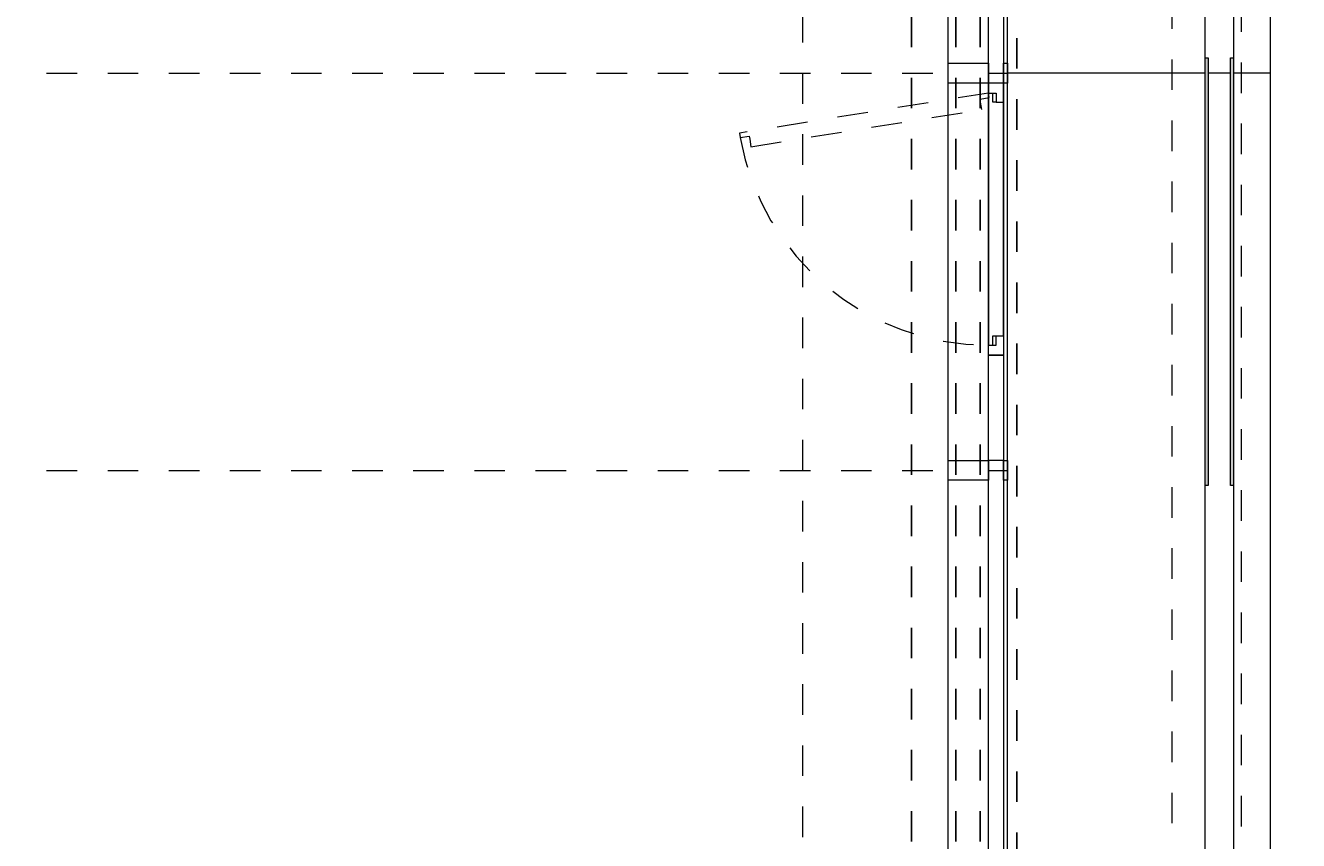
# Model space of a CAD drawing. Header units: metres. Extents: x -13 to 93, y -119 to 25.
# Tile 47 of 256: x 38.51 to 42.67, y -109.31 to -106.64. Entities that reach past the tile are written whole.
import ezdxf

# ---------------------------------------------------------------- set-up
doc = ezdxf.new("R2010")
doc.units = ezdxf.units.M
doc.header["$LTSCALE"] = 0.00508
doc.header["$PDMODE"] = 1
doc.header["$PDSIZE"] = -2
for name, pattern in [('STYLE_05', [0.19684, 0.069505, -0.127335]), ('STYLE_06', [1.0537, 0.590515, -0.19684, 0.069505, -0.19684]), ('STYLE_11', [0.393677, 0.196838, -0.196838]), ('STYLE_14', [0.250778, 0.07164, -0.179138])]:
    doc.linetypes.add(name, pattern=pattern)
doc.layers.get('0').update_dxf_attribs({"lineweight": 18})
for name, color, linetype, lineweight in [('3-3-0 AW Fassade', 7, 'Continuous', 18), ('3-3-8 Sonnenschutz', 7, 'Continuous', 18), ('3-5-1-2 DeckenSprung VED', 7, 'STYLE_11', 25), ('3-5-9 DeckenSonstig VED', 7, 'STYLE_11', 25), ('Ans-Kante', 7, 'Continuous', 18), ('Bemaßung', 7, 'Continuous', 18), ('Plan-Achse', 1, 'STYLE_06', 18), ('Plan-Achsen-Fassade', 1, 'STYLE_06', 18)]:
    doc.layers.add(name, color=color, linetype=linetype, lineweight=lineweight)
doc.layers.get('0').freeze()
doc.styles.add('Arial', font='ARIAL.TTF')
doc.dimstyles.new('MTZ_200', dxfattribs={"dimtxt": 0.075762, "dimasz": 0.000706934, "dimexe": 0.001, "dimexo": 0.003, "dimgap": 0.0001, "dimtad": 1, "dimdec": 4, "dimzin": 11, "dimtxsty": 'Arial', "dimblk": 'VW_SLASH', "dimcen": 0, "dimdle": 0.001, "dimazin": 0, "dimtfac": 1, "dimtdec": 4, "dimtix": 1, "dimtmove": 0, "dimatfit": 0, "dimldrblk": 'VW_FILLEDARROW', "dimfxl": 0, "dimfrac": 2, "dimtolj": 1, "dimtzin": 11, "dimarcsym": 0})

# ---------------------------------------------------------------- blocks, each defined once
blk = doc.blocks.new('S_Profil_Fassade_Büro')
at = {"layer": '3-3-0 AW Fassade', "color": 7}
blk.add_line((-0.132, 0), (-0.195, 0), dxfattribs=at)
for points in [[(-0.195, 0.0325), (-0.182, 0.0325), (-0.182, -0.0325), (-0.195, -0.0325)], [(-0.132, 0.0325), (0, 0.0325), (0, -0.0325), (-0.132, -0.0325)]]:
    blk.add_lwpolyline(points, close=True, dxfattribs=at)
blk = doc.blocks.new('S_Fenster_GR_Feld')
at = {"layer": '3-3-0 AW Fassade', "color": 7}
blk.add_lwpolyline([(-0.05, 1.2675), (0, 1.2675), (0, 0.9225), (-0.05, 0.9225)], close=True, dxfattribs=at)
at = {"color": 7}
blk.add_wipeout([(-0.05, 0.095), (-0.025, 0.095), (-0.015, 0.095), (-0.015, 0.065), (0, 0.065), (0, 0.89), (-0.015, 0.89), (-0.015, 0.86), (-0.025, 0.86), (-0.05, 0.86)], dxfattribs=at).dxf.layer = '3-3-0 AW Fassade'
at = {"layer": '3-3-0 AW Fassade', "color": 7}
blk.add_lwpolyline([(-0.05, 0.095), (-0.025, 0.095), (-0.015, 0.095), (-0.015, 0.065), (0, 0.065), (0, 0.89), (-0.015, 0.89), (-0.015, 0.86), (-0.025, 0.86), (-0.05, 0.86)], close=True, dxfattribs=at)
at = {"color": 7}
for points in [[(-0.025, 0.86), (-0.05, 0.86), (-0.05, 0.9225), (0, 0.9225), (0, 0.89), (-0.025, 0.89)], [(-0.025, 0.095), (-0.05, 0.095), (-0.05, 0.0325), (0, 0.0325), (0, 0.065), (-0.025, 0.065)]]:
    blk.add_wipeout(points, dxfattribs=at).dxf.layer = '3-3-0 AW Fassade'
at = {"layer": '3-3-0 AW Fassade', "color": 7}
for points in [[(-0.025, 0.86), (-0.05, 0.86), (-0.05, 0.9225), (0, 0.9225), (0, 0.89), (-0.025, 0.89)], [(-0.025, 0.095), (-0.05, 0.095), (-0.05, 0.0325), (0, 0.0325), (0, 0.065), (-0.025, 0.065)]]:
    blk.add_lwpolyline(points, close=True, dxfattribs=at)
at = {"layer": '3-3-0 AW Fassade', "color": 7, "linetype": 'STYLE_05'}
blk.add_lwpolyline([(0.0217, 0.1191), (0.0256, 0.0944), (0.0272, 0.0846), (-0.0024, 0.0798), (0, 0.065), (0.8145, 0.1961), (0.8121, 0.2109), (0.7825, 0.2061), (0.7809, 0.216), (0.777, 0.2407)], close=True, dxfattribs=at)
at = {"layer": '3-3-0 AW Fassade', "color": 7, "linetype": 'STYLE_05', "lineweight": 18}
blk.add_arc((0, 0.065), 0.825, 10.1831, 90, dxfattribs=at)
blk = doc.blocks.new('*U472')
at = {"layer": 'Ans-Kante', "color": 7, "linetype": 'Continuous'}
blk.add_line((54.9936, -105.0036), (54.9936, -79.1536), dxfattribs=at)
blk = doc.blocks.new('*U511')
at = {"layer": 'Ans-Kante', "color": 8, "linetype": 'Continuous'}
for p, q in [((54.7796, -104.9236), (54.7796, -79.2336)), ((54.8726, -79.2336), (54.8726, -104.9236))]:
    blk.add_line(p, q, dxfattribs=at)
blk = doc.blocks.new('VW_SLASH')
at = {"color": 0, "linetype": 'ByBlock', "lineweight": -2}
blk.add_line((0, 0), (-1, 0), dxfattribs=at)
at = {"color": 0, "linetype": 'ByBlock', "lineweight": 20}
blk.add_line((0, 0), (0, 0), dxfattribs=at)
blk = doc.blocks.new('*D634')
at = {"layer": 'Bemaßung', "color": 0, "lineweight": -2}
for p, q in [((40.623, -86.415), (45.551, -86.415)), ((45.55, -111.5843), (45.55, -86.4157)), ((40.623, -111.585), (45.551, -111.585))]:
    blk.add_line(p, q, dxfattribs=at)
at = {"layer": 'Defpoints', "color": 0, "lineweight": 0}
for p in [(40.62, -86.415), (45.55, -86.415), (40.62, -111.585)]:
    blk.add_point(p, dxfattribs=at)
at = {"layer": 'Bemaßung', "color": 0, "lineweight": -2, "xscale": 0.00070693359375, "yscale": 0.00070693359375, "zscale": 0.00070693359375}
for p, rotation in [((45.55, -86.415), 90), ((45.55, -111.585), 270)]:
    blk.add_blockref('VW_SLASH', p, dxfattribs=dict(at, rotation=rotation))
at = {"layer": 'Bemaßung', "color": 0, "insert": (45.5436, -99), "char_height": 0.002273, "attachment_point": 5, "rotation": 90, "style": 'Arial'}
blk.add_mtext('\\A1;1258,5m', dxfattribs=at)
blk = doc.blocks.new('VW_FILLEDARROW')
at = {"color": 0, "lineweight": -2}
blk.add_solid([(0, 0), (0, 0), (0, 0)], dxfattribs=at)
blk = doc.blocks.new('*D644')
at = {"layer": 'Bemaßung', "color": 0, "lineweight": -2}
for p, q in [((41.579, -86.415), (45.901, -86.415)), ((45.9, -111.5843), (45.9, -86.4157)), ((41.579, -111.585), (45.901, -111.585))]:
    blk.add_line(p, q, dxfattribs=at)
at = {"layer": 'Defpoints', "color": 0, "lineweight": 0}
for p in [(41.576, -86.415), (45.9, -86.415), (41.576, -111.585)]:
    blk.add_point(p, dxfattribs=at)
at = {"layer": 'Bemaßung', "color": 0, "lineweight": -2, "xscale": 0.00070693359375, "yscale": 0.00070693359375, "zscale": 0.00070693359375}
for p, rotation in [((45.9, -86.415), 90), ((45.9, -111.585), 270)]:
    blk.add_blockref('VW_SLASH', p, dxfattribs=dict(at, rotation=rotation))
at = {"layer": 'Bemaßung', "color": 0, "insert": (45.8936, -99), "char_height": 0.002273, "attachment_point": 5, "rotation": 90, "style": 'Arial'}
blk.add_mtext('\\A1;1258,5m', dxfattribs=at)
blk = doc.blocks.new('*D704')
at = {"layer": 'Bemaßung', "color": 0, "lineweight": -2}
for p, q in [((40.623, -86.415), (45.551, -86.415)), ((45.55, -111.5843), (45.55, -86.4157)), ((40.623, -111.585), (45.551, -111.585))]:
    blk.add_line(p, q, dxfattribs=at)
at = {"layer": 'Defpoints', "color": 0, "lineweight": 0}
for p in [(40.62, -86.415), (45.55, -86.415), (40.62, -111.585)]:
    blk.add_point(p, dxfattribs=at)
at = {"layer": 'Bemaßung', "color": 0, "lineweight": -2, "xscale": 0.00070693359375, "yscale": 0.00070693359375, "zscale": 0.00070693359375}
for p, rotation in [((45.55, -86.415), 90), ((45.55, -111.585), 270)]:
    blk.add_blockref('VW_SLASH', p, dxfattribs=dict(at, rotation=rotation))
at = {"layer": 'Bemaßung', "color": 0, "insert": (45.5436, -99), "char_height": 0.002273, "attachment_point": 5, "rotation": 90, "style": 'Arial'}
blk.add_mtext('\\A1;1258,5m', dxfattribs=at)
blk = doc.blocks.new('*D708')
at = {"layer": 'Bemaßung', "color": 0, "lineweight": -2}
for p, q in [((41.579, -86.415), (45.901, -86.415)), ((45.9, -111.5843), (45.9, -86.4157)), ((41.579, -111.585), (45.901, -111.585))]:
    blk.add_line(p, q, dxfattribs=at)
at = {"layer": 'Defpoints', "color": 0, "lineweight": 0}
for p in [(41.576, -86.415), (45.9, -86.415), (41.576, -111.585)]:
    blk.add_point(p, dxfattribs=at)
at = {"layer": 'Bemaßung', "color": 0, "lineweight": -2, "xscale": 0.00070693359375, "yscale": 0.00070693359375, "zscale": 0.00070693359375}
for p, rotation in [((45.9, -86.415), 90), ((45.9, -111.585), 270)]:
    blk.add_blockref('VW_SLASH', p, dxfattribs=dict(at, rotation=rotation))
at = {"layer": 'Bemaßung', "color": 0, "insert": (45.8936, -99), "char_height": 0.002273, "attachment_point": 5, "rotation": 90, "style": 'Arial'}
blk.add_mtext('\\A1;1258,5m', dxfattribs=at)

msp = doc.modelspace()

# ---------------------------------------------------------------- hatches: boundary and pattern name
at = {"layer": '3-3-8 Sonnenschutz', "linetype": 'Continuous', "lineweight": 0}
for color, points in [(41, [(42.376, -106.75), (42.376, -108.15), (42.366, -108.15), (42.366, -106.75)]), (21, [(42.459, -106.75), (42.459, -108.15), (42.449, -108.15), (42.449, -106.75)])]:
    msp.add_hatch(color=color, dxfattribs=at).paths.add_polyline_path(points)

# ---------------------------------------------------------------- linework, layer by layer
at = {"layer": '3-3-0 AW Fassade'}
msp.add_lwpolyline([(41.657, -86.415), (41.707, -86.415), (41.707, -111.585), (41.657, -111.585)], close=True, dxfattribs=at)
at = {"layer": '3-3-8 Sonnenschutz', "color": 7, "linetype": 'Continuous', "lineweight": 18}
for points in [[(42.376, -106.75), (42.376, -108.15), (42.366, -108.15), (42.366, -106.75)], [(42.459, -106.75), (42.459, -108.15), (42.449, -108.15), (42.449, -106.75)]]:
    msp.add_lwpolyline(points, close=True, dxfattribs=at)
at = {"layer": '3-5-9 DeckenSonstig VED', "color": 7, "linetype": 'STYLE_05'}
msp.add_line((41.75, -111.585), (41.75, -86.415), dxfattribs=at)
at = {"layer": 'Ans-Kante', "color": 8, "linetype": 'Continuous'}
for p, q in [((41.525, -111.49), (41.525, -86.51)), ((41.72, -111.49), (41.72, -86.51))]:
    msp.add_line(p, q, dxfattribs=at)
at = {"layer": 'Ans-Kante', "color": 8}
for p, q in [((42.366, -106.8), (41.72, -106.8)), ((42.449, -106.8), (42.376, -106.8)), ((42.58, -106.8), (42.459, -106.8))]:
    msp.add_line(p, q, dxfattribs=at)
at = {"layer": 'Ans-Kante', "linetype": 'STYLE_14'}
msp.add_lwpolyline([(42.259, -86.165), (42.484, -86.165), (42.484, -111.855), (42.259, -111.855)], close=True, dxfattribs=at)
at = {"layer": 'Plan-Achsen-Fassade', "color": 9}
for p, q in [((27.575, -106.8), (41.525, -106.8)), ((27.575, -108.1), (41.525, -108.1))]:
    msp.add_line(p, q, dxfattribs=at)

# ---------------------------------------------------------------- block references
at = {"layer": '3-3-0 AW Fassade', "color": 7, "rotation": 180}
for p in [(41.525, -106.8), (41.525, -108.1)]:
    msp.add_blockref('S_Profil_Fassade_Büro', p, dxfattribs=at)
at = {"layer": 'Ans-Kante', "color": 7}
msp.add_blockref('*U472', (-12.41363701, -6.93135892), dxfattribs=at)
at = {"layer": 'Ans-Kante', "color": 8}
msp.add_blockref('*U511', (-12.41363701, -6.93135892), dxfattribs=at)

# ---------------------------------------------------------------- next in the draw order: block references
at = {"layer": '3-3-0 AW Fassade', "color": 7, "rotation": 180}
msp.add_blockref('S_Fenster_GR_Feld', (41.657, -106.8), dxfattribs=at)

# ---------------------------------------------------------------- next in the draw order: linework, layer by layer
at = {"layer": '3-5-1-2 DeckenSprung VED', "linetype": 'STYLE_11'}
msp.add_line((41.405, -86.415), (41.405, -111.585), dxfattribs=at)
at = {"layer": '3-5-9 DeckenSonstig VED', "color": 7, "linetype": 'STYLE_05'}
for p, q in [((41.55, -86.415), (41.55, -111.585)), ((41.63, -86.415), (41.63, -111.585))]:
    msp.add_line(p, q, dxfattribs=at)
at = {"layer": 'Plan-Achse'}
msp.add_line((41.05, -118.5), (41.05, 6.75), dxfattribs=at)

# ---------------------------------------------------------------- next in the draw order: dimensions: what is measured, and where the dimension line sits
at = {"layer": 'Bemaßung'}
for base, p1, p2, picture, middle in [((45.55, -86.415), (40.62, -111.585), (40.62, -86.415), '*D634', (45.5436341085, -99)), ((45.55, -86.415), (40.62, -111.585), (40.62, -86.415), '*D704', (45.5436341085, -99)), ((45.9, -86.415), (41.576, -111.585), (41.576, -86.415), '*D644', (45.8936341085, -99)), ((45.9, -86.415), (41.576, -111.585), (41.576, -86.415), '*D708', (45.8936341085, -99))]:
    dim = msp.add_linear_dim(base=base, p1=p1, p2=p2, angle=90, dimstyle='MTZ_200', override={"dimtxt": 0.002273, "dimgap": 0.005, "dimdec": 8, "dimlfac": 50, "dimpost": '<>m', "dimtxsty": 'Arial', "dimtmove": 2}, dxfattribs=at)
    dim.commit()
    dim.dimension.update_dxf_attribs({"geometry": picture, "text_midpoint": middle})

doc.saveas('drawing.dxf')
